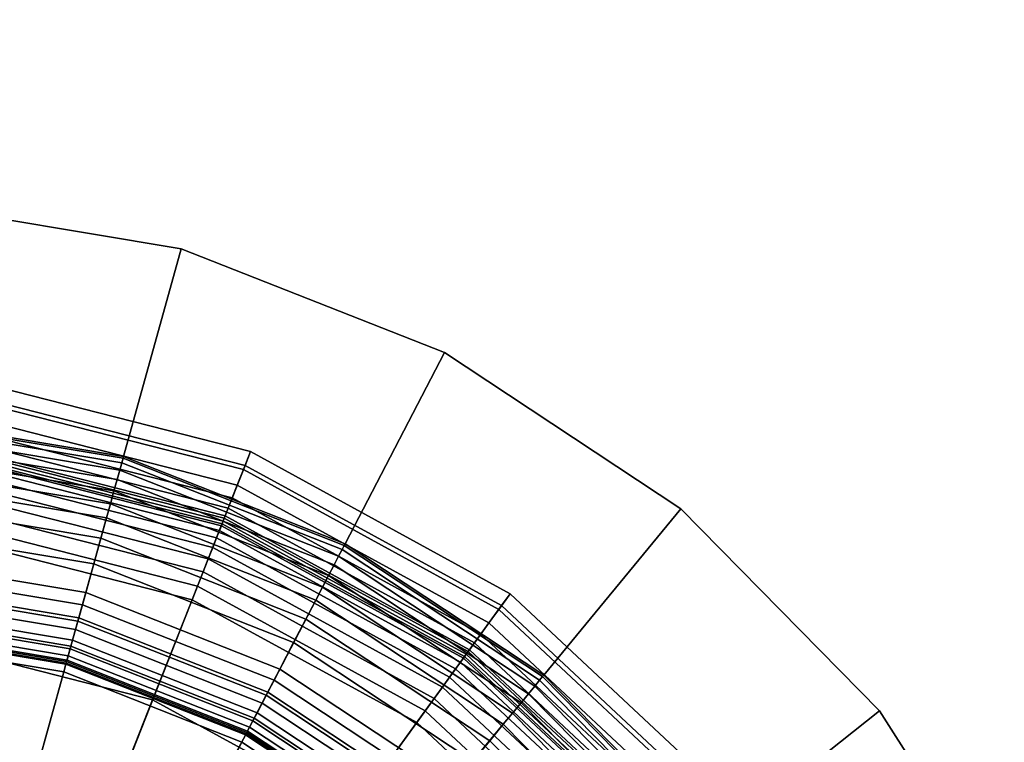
# Model space of a CAD drawing. Extents: x -43.1 to 43.1, y -41.3 to 41.3.
# Tile 117 of 256: x -17.6 to -16.6, y -3.6 to -2.8. Entities that reach past the tile are written whole.
import ezdxf

# ---------------------------------------------------------------- set-up
doc = ezdxf.new("R2010")
doc.units = 0
for name, color, linetype in [('LAMP', 7, 'CONTINUOUS'), ('LAMP_SUPPORT', 18, 'CONTINUOUS'), ('METAL_BASE', 254, 'CONTINUOUS')]:
    doc.layers.add(name, color=color, linetype=linetype)

msp = doc.modelspace()

# ---------------------------------------------------------------- linework, layer by layer
at = {"layer": 'LAMP'}
for points in [[(-17.6979, -3.2188, 51.6079), (-17.4064, -3.2931, 51.6079), (-17.3991, -3.2745, 51.8637), (-17.6955, -3.199, 51.8637)], [(-17.6955, -3.199, 51.8637), (-17.3991, -3.2745, 51.8637), (-17.4047, -3.2887, 51.9815), (-17.6974, -3.2141, 51.9815)], [(-17.6974, -3.2141, 51.9815), (-17.4047, -3.2887, 51.9815), (-17.4262, -3.3432, 52.1042), (-17.7046, -3.2723, 52.1042)], [(-17.7001, -3.2359, 51.3235), (-17.4127, -3.3091, 51.3235), (-17.4064, -3.2931, 51.6079), (-17.6979, -3.2188, 51.6079)], [(-17.7018, -3.25, 51.0232), (-17.4179, -3.3224, 51.0232), (-17.4127, -3.3091, 51.3235), (-17.7001, -3.2359, 51.3235)], [(-17.7032, -3.2613, 50.7202), (-17.4221, -3.333, 50.7202), (-17.4179, -3.3224, 51.0232), (-17.7018, -3.25, 51.0232)], [(-17.7043, -3.2699, 50.4272), (-17.4253, -3.341, 50.4272), (-17.4221, -3.333, 50.7202), (-17.7032, -3.2613, 50.7202)], [(-17.7046, -3.2723, 52.1042), (-17.4262, -3.3432, 52.1042), (-17.4594, -3.4276, 52.2234), (-17.7158, -3.3622, 52.2234)], [(-17.7054, -3.2787, 49.9233), (-17.4285, -3.3493, 49.9233), (-17.4274, -3.3464, 50.1573), (-17.705, -3.2756, 50.1573)], [(-17.705, -3.2756, 50.1573), (-17.4274, -3.3464, 50.1573), (-17.4253, -3.341, 50.4272), (-17.7043, -3.2699, 50.4272)], [(-17.4064, -3.2931, 51.6079), (-17.1425, -3.4376, 51.6079), (-17.1308, -3.4214, 51.8637), (-17.3991, -3.2745, 51.8637)], [(-17.3991, -3.2745, 51.8637), (-17.1308, -3.4214, 51.8637), (-17.1397, -3.4337, 51.9815), (-17.4047, -3.2887, 51.9815)], [(-17.7073, -3.294, 49.8822), (-17.4342, -3.3636, 49.8822), (-17.4312, -3.356, 49.8943), (-17.7063, -3.2859, 49.8943)], [(-17.7063, -3.2859, 49.8943), (-17.4312, -3.356, 49.8943), (-17.4292, -3.3511, 49.9082), (-17.7056, -3.2806, 49.9082)], [(-17.7056, -3.2806, 49.9082), (-17.4292, -3.3511, 49.9082), (-17.4285, -3.3493, 49.9233), (-17.7054, -3.2787, 49.9233)], [(-17.7086, -3.3047, 49.8722), (-17.4381, -3.3736, 49.8722), (-17.4342, -3.3636, 49.8822), (-17.7073, -3.294, 49.8822)], [(-17.4047, -3.2887, 51.9815), (-17.1397, -3.4337, 51.9815), (-17.1741, -3.4812, 52.1042), (-17.4262, -3.3432, 52.1042)], [(-17.4127, -3.3091, 51.3235), (-17.1526, -3.4515, 51.3235), (-17.1425, -3.4376, 51.6079), (-17.4064, -3.2931, 51.6079)], [(-17.7102, -3.3173, 49.8647), (-17.4428, -3.3855, 49.8647), (-17.4381, -3.3736, 49.8722), (-17.7086, -3.3047, 49.8722)], [(-17.712, -3.3317, 49.8601), (-17.4481, -3.3989, 49.8601), (-17.4428, -3.3855, 49.8647), (-17.7102, -3.3173, 49.8647)], [(-17.4179, -3.3224, 51.0232), (-17.161, -3.4631, 51.0232), (-17.1526, -3.4515, 51.3235), (-17.4127, -3.3091, 51.3235)], [(-17.4221, -3.333, 50.7202), (-17.1676, -3.4723, 50.7202), (-17.161, -3.4631, 51.0232), (-17.4179, -3.3224, 51.0232)], [(-17.7139, -3.3472, 49.8588), (-17.4538, -3.4135, 49.8588), (-17.4481, -3.3989, 49.8601), (-17.712, -3.3317, 49.8601)], [(-17.4253, -3.341, 50.4272), (-17.1727, -3.4793, 50.4272), (-17.1676, -3.4723, 50.7202), (-17.4221, -3.333, 50.7202)], [(-17.7442, -3.5902, 49.8664), (-17.5436, -3.6413, 49.8664), (-17.4538, -3.4135, 49.8588), (-17.7139, -3.3472, 49.8588)], [(-17.4262, -3.3432, 52.1042), (-17.1741, -3.4812, 52.1042), (-17.2273, -3.5546, 52.2234), (-17.4594, -3.4276, 52.2234)], [(-17.4285, -3.3493, 49.9233), (-17.1779, -3.4865, 49.9233), (-17.1761, -3.484, 50.1573), (-17.4274, -3.3464, 50.1573)], [(-17.4274, -3.3464, 50.1573), (-17.1761, -3.484, 50.1573), (-17.1727, -3.4793, 50.4272), (-17.4253, -3.341, 50.4272)], [(-17.4342, -3.3636, 49.8822), (-17.187, -3.499, 49.8822), (-17.1821, -3.4923, 49.8943), (-17.4312, -3.356, 49.8943)], [(-17.4312, -3.356, 49.8943), (-17.1821, -3.4923, 49.8943), (-17.179, -3.488, 49.9082), (-17.4292, -3.3511, 49.9082)], [(-17.4292, -3.3511, 49.9082), (-17.179, -3.488, 49.9082), (-17.1779, -3.4865, 49.9233), (-17.4285, -3.3493, 49.9233)], [(-17.7158, -3.3622, 52.2234), (-17.4594, -3.4276, 52.2234), (-17.5002, -3.5311, 52.3306), (-17.7296, -3.4726, 52.3306)], [(-17.4381, -3.3736, 49.8722), (-17.1933, -3.5077, 49.8722), (-17.187, -3.499, 49.8822), (-17.4342, -3.3636, 49.8822)], [(-17.4428, -3.3855, 49.8647), (-17.2007, -3.518, 49.8647), (-17.1933, -3.5077, 49.8722), (-17.4381, -3.3736, 49.8722)], [(-17.4481, -3.3989, 49.8601), (-17.2092, -3.5297, 49.8601), (-17.2007, -3.518, 49.8647), (-17.4428, -3.3855, 49.8647)], [(-17.4538, -3.4135, 49.8588), (-17.2184, -3.5424, 49.8588), (-17.2092, -3.5297, 49.8601), (-17.4481, -3.3989, 49.8601)], [(-17.5436, -3.6413, 49.8664), (-17.362, -3.7407, 49.8664), (-17.2184, -3.5424, 49.8588), (-17.4538, -3.4135, 49.8588)], [(-17.4594, -3.4276, 52.2234), (-17.2273, -3.5546, 52.2234), (-17.2925, -3.6448, 52.3306), (-17.5002, -3.5311, 52.3306)], [(-17.1425, -3.4376, 51.6079), (-16.9229, -3.6432, 51.6079), (-16.9075, -3.6304, 51.8637), (-17.1308, -3.4214, 51.8637)], [(-17.1308, -3.4214, 51.8637), (-16.9075, -3.6304, 51.8637), (-16.9192, -3.6401, 51.9815), (-17.1397, -3.4337, 51.9815)], [(-17.1397, -3.4337, 51.9815), (-16.9192, -3.6401, 51.9815), (-16.9643, -3.6776, 52.1042), (-17.1741, -3.4812, 52.1042)], [(-17.1526, -3.4515, 51.3235), (-16.9361, -3.6541, 51.3235), (-16.9229, -3.6432, 51.6079), (-17.1425, -3.4376, 51.6079)], [(-17.161, -3.4631, 51.0232), (-16.947, -3.6632, 51.0232), (-16.9361, -3.6541, 51.3235), (-17.1526, -3.4515, 51.3235)], [(-17.1676, -3.4723, 50.7202), (-16.9558, -3.6705, 50.7202), (-16.947, -3.6632, 51.0232), (-17.161, -3.4631, 51.0232)], [(-17.7296, -3.4726, 52.3306), (-17.5002, -3.5311, 52.3306), (-17.5444, -3.6433, 52.4176), (-17.7445, -3.5923, 52.4176)], [(-17.1761, -3.484, 50.1573), (-16.9669, -3.6797, 50.1573), (-16.9624, -3.676, 50.4272), (-17.1727, -3.4793, 50.4272)], [(-17.1727, -3.4793, 50.4272), (-16.9624, -3.676, 50.4272), (-16.9558, -3.6705, 50.7202), (-17.1676, -3.4723, 50.7202)], [(-17.1741, -3.4812, 52.1042), (-16.9643, -3.6776, 52.1042), (-17.034, -3.7355, 52.2234), (-17.2273, -3.5546, 52.2234)], [(-17.1821, -3.4923, 49.8943), (-16.9748, -3.6863, 49.8943), (-16.9708, -3.6829, 49.9082), (-17.179, -3.488, 49.9082)], [(-17.179, -3.488, 49.9082), (-16.9708, -3.6829, 49.9082), (-16.9693, -3.6817, 49.9233), (-17.1779, -3.4865, 49.9233)], [(-17.1779, -3.4865, 49.9233), (-16.9693, -3.6817, 49.9233), (-16.9669, -3.6797, 50.1573), (-17.1761, -3.484, 50.1573)], [(-17.1933, -3.5077, 49.8722), (-16.9894, -3.6984, 49.8722), (-16.9812, -3.6916, 49.8822), (-17.187, -3.499, 49.8822)], [(-17.187, -3.499, 49.8822), (-16.9812, -3.6916, 49.8822), (-16.9748, -3.6863, 49.8943), (-17.1821, -3.4923, 49.8943)], [(-17.2007, -3.518, 49.8647), (-16.9993, -3.7066, 49.8647), (-16.9894, -3.6984, 49.8722), (-17.1933, -3.5077, 49.8722)], [(-17.2092, -3.5297, 49.8601), (-17.0104, -3.7158, 49.8601), (-16.9993, -3.7066, 49.8647), (-17.2007, -3.518, 49.8647)], [(-17.5002, -3.5311, 52.3306), (-17.2925, -3.6448, 52.3306), (-17.3632, -3.7425, 52.4176), (-17.5444, -3.6433, 52.4176)], [(-17.2184, -3.5424, 49.8588), (-17.0224, -3.7258, 49.8588), (-17.0104, -3.7158, 49.8601), (-17.2092, -3.5297, 49.8601)], [(-17.362, -3.7407, 49.8664), (-17.2108, -3.8822, 49.8664), (-17.0224, -3.7258, 49.8588), (-17.2184, -3.5424, 49.8588)], [(-17.2273, -3.5546, 52.2234), (-17.034, -3.7355, 52.2234), (-17.1197, -3.8066, 52.3306), (-17.2925, -3.6448, 52.3306)]]:
    msp.add_3dface(points, dxfattribs=at)
at = {"layer": 'LAMP_SUPPORT'}
for points in [[(-17.5322, -3.2861, 46.181), (-17.7736, -3.2457, 46.181), (-17.7741, -3.2534, 46.1688), (-17.5342, -3.2936, 46.1688)], [(-17.5342, -3.2936, 49.7148), (-17.7741, -3.2534, 49.7148), (-17.7736, -3.2457, 49.7026), (-17.5322, -3.2861, 49.7026)], [(-17.5308, -3.2813, 46.1948), (-17.7733, -3.2408, 46.1948), (-17.7736, -3.2457, 46.181), (-17.5322, -3.2861, 46.181)], [(-17.5322, -3.2861, 49.7026), (-17.7736, -3.2457, 49.7026), (-17.7733, -3.2408, 49.6888), (-17.5308, -3.2813, 49.6888)], [(-17.5304, -3.2796, 46.2099), (-17.7732, -3.239, 46.2099), (-17.7733, -3.2408, 46.1948), (-17.5308, -3.2813, 46.1948)], [(-17.5308, -3.2813, 49.6888), (-17.7733, -3.2408, 49.6888), (-17.7732, -3.239, 49.6738), (-17.5304, -3.2797, 49.6738)], [(-17.5304, -3.2797, 49.6738), (-17.7732, -3.239, 49.6738), (-17.7732, -3.239, 46.2099), (-17.5304, -3.2796, 46.2099)], [(-17.5342, -3.2936, 46.1688), (-17.7741, -3.2534, 46.1688), (-17.7747, -3.2636, 46.1587), (-17.537, -3.3034, 46.1587)], [(-17.5369, -3.3034, 49.725), (-17.7747, -3.2636, 49.725), (-17.7741, -3.2534, 49.7148), (-17.5342, -3.2936, 49.7148)], [(-17.537, -3.3034, 46.1587), (-17.7747, -3.2636, 46.1587), (-17.7754, -3.2758, 46.1509), (-17.5402, -3.3151, 46.1509)], [(-17.5402, -3.3151, 49.7328), (-17.7754, -3.2758, 49.7328), (-17.7747, -3.2636, 49.725), (-17.5369, -3.3034, 49.725)], [(-17.5402, -3.3151, 46.1509), (-17.7754, -3.2758, 46.1509), (-17.7763, -3.2896, 46.146), (-17.5439, -3.3284, 46.146)], [(-17.5439, -3.3284, 49.7377), (-17.7763, -3.2896, 49.7377), (-17.7754, -3.2758, 49.7328), (-17.5402, -3.3151, 49.7328)], [(-17.3044, -3.3758, 46.181), (-17.5322, -3.2861, 46.181), (-17.5342, -3.2936, 46.1688), (-17.308, -3.3827, 46.1688)], [(-17.308, -3.3827, 49.7148), (-17.5342, -3.2936, 49.7148), (-17.5322, -3.2861, 49.7026), (-17.3044, -3.3758, 49.7026)], [(-17.3021, -3.3714, 46.1948), (-17.5308, -3.2813, 46.1948), (-17.5322, -3.2861, 46.181), (-17.3044, -3.3758, 46.181)], [(-17.3044, -3.3758, 49.7026), (-17.5322, -3.2861, 49.7026), (-17.5308, -3.2813, 49.6888), (-17.3021, -3.3714, 49.6888)], [(-17.3013, -3.3699, 46.2099), (-17.5304, -3.2796, 46.2099), (-17.5308, -3.2813, 46.1948), (-17.3021, -3.3714, 46.1948)], [(-17.3021, -3.3714, 49.6888), (-17.5308, -3.2813, 49.6888), (-17.5304, -3.2797, 49.6738), (-17.3013, -3.3699, 49.6738)], [(-17.3013, -3.3699, 49.6738), (-17.5304, -3.2797, 49.6738), (-17.5304, -3.2796, 46.2099), (-17.3013, -3.3699, 46.2099)], [(-17.5439, -3.3284, 46.146), (-17.7763, -3.2896, 46.146), (-17.7772, -3.3046, 46.1442), (-17.5479, -3.3429, 46.1442)], [(-17.5479, -3.3429, 49.7394), (-17.7772, -3.3046, 49.7394), (-17.7763, -3.2896, 49.7377), (-17.5439, -3.3284, 49.7377)], [(-17.308, -3.3827, 46.1688), (-17.5342, -3.2936, 46.1688), (-17.537, -3.3034, 46.1587), (-17.3127, -3.3917, 46.1587)], [(-17.3127, -3.3917, 49.725), (-17.5369, -3.3034, 49.725), (-17.5342, -3.2936, 49.7148), (-17.308, -3.3827, 49.7148)], [(-17.5728, -3.4328, 49.7394), (-17.7829, -3.3976, 49.7394), (-17.7772, -3.3046, 49.7394), (-17.5479, -3.3429, 49.7394)], [(-17.5479, -3.3429, 46.1442), (-17.7772, -3.3046, 46.1442), (-17.7785, -3.3265, 46.1425), (-17.5538, -3.3641, 46.1425)], [(-17.3127, -3.3917, 46.1587), (-17.537, -3.3034, 46.1587), (-17.5402, -3.3151, 46.1509), (-17.3183, -3.4025, 46.1509)], [(-17.3183, -3.4025, 49.7328), (-17.5402, -3.3151, 49.7328), (-17.5369, -3.3034, 49.725), (-17.3127, -3.3917, 49.725)], [(-17.3183, -3.4025, 46.1509), (-17.5402, -3.3151, 46.1509), (-17.5439, -3.3284, 46.146), (-17.3247, -3.4148, 46.146)], [(-17.3247, -3.4148, 49.7377), (-17.5439, -3.3284, 49.7377), (-17.5402, -3.3151, 49.7328), (-17.3183, -3.4025, 49.7328)], [(-17.5538, -3.3641, 46.1425), (-17.7785, -3.3265, 46.1425), (-17.7802, -3.354, 46.1378), (-17.5611, -3.3906, 46.1378)], [(-17.3247, -3.4148, 46.146), (-17.5439, -3.3284, 46.146), (-17.5479, -3.3429, 46.1442), (-17.3316, -3.4281, 46.1442)], [(-17.3316, -3.4281, 49.7394), (-17.5479, -3.3429, 49.7394), (-17.5439, -3.3284, 49.7377), (-17.3247, -3.4148, 49.7377)], [(-17.3747, -3.5109, 49.7394), (-17.5728, -3.4328, 49.7394), (-17.5479, -3.3429, 49.7394), (-17.3316, -3.4281, 49.7394)], [(-17.3316, -3.4281, 46.1442), (-17.5479, -3.3429, 46.1442), (-17.5538, -3.3641, 46.1425), (-17.3418, -3.4476, 46.1425)], [(-17.5611, -3.3906, 46.1378), (-17.7802, -3.354, 46.1378), (-17.7821, -3.3847, 46.1302), (-17.5694, -3.4203, 46.1302)], [(-17.3418, -3.4476, 46.1425), (-17.5538, -3.3641, 46.1425), (-17.5611, -3.3906, 46.1378), (-17.3545, -3.472, 46.1378)], [(-17.1003, -3.5109, 46.181), (-17.3044, -3.3758, 46.181), (-17.308, -3.3827, 46.1688), (-17.1052, -3.5169, 46.1688)], [(-17.1052, -3.5169, 49.7148), (-17.308, -3.3827, 49.7148), (-17.3044, -3.3758, 49.7026), (-17.1003, -3.5109, 49.7026)], [(-17.0971, -3.5071, 46.1948), (-17.3021, -3.3714, 46.1948), (-17.3044, -3.3758, 46.181), (-17.1003, -3.5109, 46.181)], [(-17.1003, -3.5109, 49.7026), (-17.3044, -3.3758, 49.7026), (-17.3021, -3.3714, 49.6888), (-17.0971, -3.5071, 49.6888)], [(-17.096, -3.5058, 46.2099), (-17.3013, -3.3699, 46.2099), (-17.3021, -3.3714, 46.1948), (-17.0971, -3.5071, 46.1948)], [(-17.0971, -3.5071, 49.6888), (-17.3021, -3.3714, 49.6888), (-17.3013, -3.3699, 49.6738), (-17.096, -3.5058, 49.6738)], [(-17.096, -3.5058, 49.6738), (-17.3013, -3.3699, 49.6738), (-17.3013, -3.3699, 46.2099), (-17.096, -3.5058, 46.2099)], [(-17.5694, -3.4203, 46.1302), (-17.7821, -3.3847, 46.1302), (-17.784, -3.4153, 46.1202), (-17.5776, -3.4498, 46.1202)], [(-17.1052, -3.5169, 46.1688), (-17.308, -3.3827, 46.1688), (-17.3127, -3.3917, 46.1587), (-17.1117, -3.5248, 46.1587)], [(-17.1117, -3.5248, 49.725), (-17.3127, -3.3917, 49.725), (-17.308, -3.3827, 49.7148), (-17.1052, -3.5169, 49.7148)], [(-17.5766, -3.4462, 49.7378), (-17.7837, -3.4116, 49.7378), (-17.7829, -3.3976, 49.7394), (-17.5728, -3.4328, 49.7394)], [(-17.3545, -3.472, 46.1378), (-17.5611, -3.3906, 46.1378), (-17.5694, -3.4203, 46.1302), (-17.3687, -3.4994, 46.1302)], [(-17.1117, -3.5248, 46.1587), (-17.3127, -3.3917, 46.1587), (-17.3183, -3.4025, 46.1509), (-17.1194, -3.5342, 46.1509)], [(-17.1194, -3.5342, 49.7328), (-17.3183, -3.4025, 49.7328), (-17.3127, -3.3917, 49.725), (-17.1117, -3.5248, 49.725)], [(-17.1194, -3.5342, 46.1509), (-17.3183, -3.4025, 46.1509), (-17.3247, -3.4148, 46.146), (-17.1282, -3.5448, 46.146)], [(-17.1282, -3.5448, 49.7377), (-17.3247, -3.4148, 49.7377), (-17.3183, -3.4025, 49.7328), (-17.1194, -3.5342, 49.7328)], [(-17.5776, -3.4498, 46.1202), (-17.784, -3.4153, 46.1202), (-17.7856, -3.442, 46.1081), (-17.5847, -3.4756, 46.1081)], [(-17.58, -3.4586, 49.7333), (-17.7845, -3.4244, 49.7333), (-17.7837, -3.4116, 49.7378), (-17.5766, -3.4462, 49.7378)], [(-17.1282, -3.5448, 46.146), (-17.3247, -3.4148, 46.146), (-17.3316, -3.4281, 46.1442), (-17.1378, -3.5565, 46.1442)], [(-17.1378, -3.5565, 49.7394), (-17.3316, -3.4281, 49.7394), (-17.3247, -3.4148, 49.7377), (-17.1282, -3.5448, 49.7377)], [(-17.583, -3.4695, 49.7261), (-17.7852, -3.4357, 49.7261), (-17.7845, -3.4244, 49.7333), (-17.58, -3.4586, 49.7333)], [(-17.3687, -3.4994, 46.1302), (-17.5694, -3.4203, 46.1302), (-17.5776, -3.4498, 46.1202), (-17.3828, -3.5265, 46.1202)], [(-17.1971, -3.6284, 49.7394), (-17.3747, -3.5109, 49.7394), (-17.3316, -3.4281, 49.7394), (-17.1378, -3.5565, 49.7394)], [(-17.1378, -3.5565, 46.1442), (-17.3316, -3.4281, 46.1442), (-17.3418, -3.4476, 46.1425), (-17.1517, -3.5734, 46.1425)], [(-17.5855, -3.4786, 49.7167), (-17.7858, -3.4451, 49.7167), (-17.7852, -3.4357, 49.7261), (-17.583, -3.4695, 49.7261)], [(-17.3811, -3.5232, 49.7378), (-17.5766, -3.4462, 49.7378), (-17.5728, -3.4328, 49.7394), (-17.3747, -3.5109, 49.7394)], [(-17.5847, -3.4756, 46.1081), (-17.7856, -3.442, 46.1081), (-17.7868, -3.4613, 46.0942), (-17.5899, -3.4942, 46.0942)], [(-17.5875, -3.4855, 49.7054), (-17.7862, -3.4523, 49.7054), (-17.7858, -3.4451, 49.7167), (-17.5855, -3.4786, 49.7167)], [(-17.3828, -3.5265, 46.1202), (-17.5776, -3.4498, 46.1202), (-17.5847, -3.4756, 46.1081), (-17.3952, -3.5502, 46.1081)], [(-17.3871, -3.5346, 49.7333), (-17.58, -3.4586, 49.7333), (-17.5766, -3.4462, 49.7378), (-17.3811, -3.5232, 49.7378)], [(-17.1517, -3.5734, 46.1425), (-17.3418, -3.4476, 46.1425), (-17.3545, -3.472, 46.1378), (-17.1693, -3.5946, 46.1378)], [(-17.8436, -4.3906, 48.7749), (-17.7867, -3.4602, 48.7749), (-17.5896, -3.4931, 48.7749), (-17.4036, -3.5664, 48.7749)], [(-17.5896, -3.4931, 48.7749), (-17.7867, -3.4602, 48.7749), (-17.7866, -3.4585, 49.6786), (-17.5891, -3.4915, 49.6786)], [(-17.5891, -3.4915, 49.6786), (-17.7866, -3.4585, 49.6786), (-17.7865, -3.4569, 49.6925), (-17.5887, -3.49, 49.6925)], [(-17.5887, -3.49, 49.6925), (-17.7865, -3.4569, 49.6925), (-17.7862, -3.4523, 49.7054), (-17.5875, -3.4855, 49.7054)], [(-17.3923, -3.5446, 49.7261), (-17.583, -3.4695, 49.7261), (-17.58, -3.4586, 49.7333), (-17.3871, -3.5346, 49.7333)], [(-17.5921, -3.5022, 46.0789), (-17.7873, -3.4696, 46.0789), (-17.7938, -3.5754, 45.0568), (-17.6204, -3.6044, 45.0568)], [(-17.5899, -3.4942, 46.0942), (-17.7868, -3.4613, 46.0942), (-17.7873, -3.4696, 46.0789), (-17.5921, -3.5022, 46.0789)], [(-17.3966, -3.553, 49.7167), (-17.5855, -3.4786, 49.7167), (-17.583, -3.4695, 49.7261), (-17.3923, -3.5446, 49.7261)], [(-17.3952, -3.5502, 46.1081), (-17.5847, -3.4756, 46.1081), (-17.5899, -3.4942, 46.0942), (-17.4041, -3.5674, 46.0942)], [(-17.4, -3.5594, 49.7054), (-17.5875, -3.4855, 49.7054), (-17.5855, -3.4786, 49.7167), (-17.3966, -3.553, 49.7167)], [(-17.1693, -3.5946, 46.1378), (-17.3545, -3.472, 46.1378), (-17.3687, -3.4994, 46.1302), (-17.1889, -3.6184, 46.1302)], [(-17.4028, -3.5649, 49.6786), (-17.5891, -3.4915, 49.6786), (-17.5887, -3.49, 49.6925), (-17.4021, -3.5635, 49.6925)], [(-17.4021, -3.5635, 49.6925), (-17.5887, -3.49, 49.6925), (-17.5875, -3.4855, 49.7054), (-17.4, -3.5594, 49.7054)], [(-17.4041, -3.5674, 46.0942), (-17.5899, -3.4942, 46.0942), (-17.5921, -3.5022, 46.0789), (-17.408, -3.5748, 46.0789)], [(-17.4036, -3.5664, 48.7749), (-17.5896, -3.4931, 48.7749), (-17.5891, -3.4915, 49.6786), (-17.4028, -3.5649, 49.6786)], [(-17.1889, -3.6184, 46.1302), (-17.3687, -3.4994, 46.1302), (-17.3828, -3.5265, 46.1202), (-17.2083, -3.642, 46.1202)], [(-17.408, -3.5748, 46.0789), (-17.5921, -3.5022, 46.0789), (-17.6204, -3.6044, 45.0568), (-17.4569, -3.6688, 45.0568)], [(-17.206, -3.6392, 49.7378), (-17.3811, -3.5232, 49.7378), (-17.3747, -3.5109, 49.7394), (-17.1971, -3.6284, 49.7394)], [(-16.9287, -3.6855, 46.181), (-17.1003, -3.5109, 46.181), (-17.1052, -3.5169, 46.1688), (-16.9348, -3.6904, 46.1688)], [(-16.9348, -3.6904, 49.7148), (-17.1052, -3.5169, 49.7148), (-17.1003, -3.5109, 49.7026), (-16.9287, -3.6855, 49.7026)], [(-16.9248, -3.6824, 46.1948), (-17.0971, -3.5071, 46.1948), (-17.1003, -3.5109, 46.181), (-16.9287, -3.6855, 46.181)], [(-16.9287, -3.6855, 49.7026), (-17.1003, -3.5109, 49.7026), (-17.0971, -3.5071, 49.6888), (-16.9248, -3.6824, 49.6888)], [(-16.9235, -3.6814, 46.2099), (-17.096, -3.5058, 46.2099), (-17.0971, -3.5071, 46.1948), (-16.9248, -3.6824, 46.1948)], [(-16.9248, -3.6824, 49.6888), (-17.0971, -3.5071, 49.6888), (-17.096, -3.5058, 49.6738), (-16.9235, -3.6814, 49.6738)], [(-16.9235, -3.6814, 49.6738), (-17.096, -3.5058, 49.6738), (-17.096, -3.5058, 46.2099), (-16.9235, -3.6814, 46.2099)], [(-16.9348, -3.6904, 46.1688), (-17.1052, -3.5169, 46.1688), (-17.1117, -3.5248, 46.1587), (-16.9427, -3.6967, 46.1587)], [(-16.9427, -3.6967, 49.725), (-17.1117, -3.5248, 49.725), (-17.1052, -3.5169, 49.7148), (-16.9348, -3.6904, 49.7148)], [(-17.2083, -3.642, 46.1202), (-17.3828, -3.5265, 46.1202), (-17.3952, -3.5502, 46.1081), (-17.2253, -3.6627, 46.1081)], [(-17.2141, -3.6491, 49.7333), (-17.3871, -3.5346, 49.7333), (-17.3811, -3.5232, 49.7378), (-17.206, -3.6392, 49.7378)], [(-16.9427, -3.6967, 46.1587), (-17.1117, -3.5248, 46.1587), (-17.1194, -3.5342, 46.1509), (-16.9523, -3.7043, 46.1509)], [(-16.9523, -3.7043, 49.7328), (-17.1194, -3.5342, 49.7328), (-17.1117, -3.5248, 49.725), (-16.9427, -3.6967, 49.725)], [(-17.2213, -3.6578, 49.7261), (-17.3923, -3.5446, 49.7261), (-17.3871, -3.5346, 49.7333), (-17.2141, -3.6491, 49.7333)], [(-16.9523, -3.7043, 46.1509), (-17.1194, -3.5342, 46.1509), (-17.1282, -3.5448, 46.146), (-16.9631, -3.7129, 46.146)], [(-16.9631, -3.7129, 49.7377), (-17.1282, -3.5448, 49.7377), (-17.1194, -3.5342, 49.7328), (-16.9523, -3.7043, 49.7328)], [(-17.2253, -3.6627, 46.1081), (-17.3952, -3.5502, 46.1081), (-17.4041, -3.5674, 46.0942), (-17.2376, -3.6776, 46.0942)], [(-17.2273, -3.6651, 49.7167), (-17.3966, -3.553, 49.7167), (-17.3923, -3.5446, 49.7261), (-17.2213, -3.6578, 49.7261)], [(-16.9631, -3.7129, 46.146), (-17.1282, -3.5448, 46.146), (-17.1378, -3.5565, 46.1442), (-16.9748, -3.7223, 46.1442)], [(-16.9748, -3.7223, 49.7394), (-17.1378, -3.5565, 49.7394), (-17.1282, -3.5448, 49.7377), (-16.9631, -3.7129, 49.7377)], [(-17.2348, -3.6742, 49.6925), (-17.4021, -3.5635, 49.6925), (-17.4, -3.5594, 49.7054), (-17.2319, -3.6706, 49.7054)], [(-17.2319, -3.6706, 49.7054), (-17.4, -3.5594, 49.7054), (-17.3966, -3.553, 49.7167), (-17.2273, -3.6651, 49.7167)], [(-17.0478, -3.7803, 49.7394), (-17.1971, -3.6284, 49.7394), (-17.1378, -3.5565, 49.7394), (-16.9748, -3.7223, 49.7394)], [(-16.9748, -3.7223, 46.1442), (-17.1378, -3.5565, 46.1442), (-17.1517, -3.5734, 46.1425), (-16.992, -3.7359, 46.1425)], [(-17.8436, -4.3906, 48.7749), (-17.4036, -3.5664, 48.7749), (-17.2369, -3.6767, 48.7749)], [(-17.2376, -3.6776, 46.0942), (-17.4041, -3.5674, 46.0942), (-17.408, -3.5748, 46.0789), (-17.2429, -3.684, 46.0789)], [(-17.2369, -3.6767, 48.7749), (-17.4036, -3.5664, 48.7749), (-17.4028, -3.5649, 49.6786), (-17.2359, -3.6754, 49.6786)], [(-17.2359, -3.6754, 49.6786), (-17.4028, -3.5649, 49.6786), (-17.4021, -3.5635, 49.6925), (-17.2348, -3.6742, 49.6925)], [(-17.2429, -3.684, 46.0789), (-17.408, -3.5748, 46.0789), (-17.4569, -3.6688, 45.0568), (-17.3104, -3.7658, 45.0568)], [(-16.992, -3.7359, 46.1425), (-17.1517, -3.5734, 46.1425), (-17.1693, -3.5946, 46.1378), (-17.0136, -3.753, 46.1378)]]:
    msp.add_3dface(points, dxfattribs=at)
at = {"layer": 'METAL_BASE'}
for points in [[(-17.3984, -4.0487, 47.6531), (-17.4075, -4.0136, 47.518), (-1.6946, 0.05, 47.518), (-1.6855, 0.015, 47.6531)], [(-17.4075, -4.0136, 47.518), (-17.3984, -4.0487, 47.3829), (-1.6855, 0.015, 47.3829), (-1.6946, 0.05, 47.518)], [(-17.3736, -4.1444, 47.7519), (-17.3984, -4.0487, 47.6531), (-1.6855, 0.015, 47.6531), (-1.6607, -0.0808, 47.7519)], [(-17.3984, -4.0487, 47.3829), (-17.3736, -4.1444, 47.2841), (-1.6607, -0.0808, 47.2841), (-1.6855, 0.015, 47.3829)], [(-17.3398, -4.2751, 47.7881), (-17.3736, -4.1444, 47.7519), (-1.6607, -0.0808, 47.7519), (-1.6269, -0.2115, 47.7881)], [(-17.3736, -4.1444, 47.2841), (-17.3398, -4.2751, 47.2479), (-1.6269, -0.2115, 47.2479), (-1.6607, -0.0808, 47.2841)], [(-17.306, -4.4059, 47.7519), (-17.3398, -4.2751, 47.7881), (-1.6269, -0.2115, 47.7881), (-1.5931, -0.3423, 47.7519)], [(-17.3398, -4.2751, 47.2479), (-17.306, -4.4059, 47.2841), (-1.5931, -0.3423, 47.2841), (-1.6269, -0.2115, 47.2479)], [(-17.2813, -4.5016, 47.6531), (-17.306, -4.4059, 47.7519), (-1.5931, -0.3423, 47.7519), (-1.5684, -0.438, 47.6531)], [(-17.306, -4.4059, 47.2841), (-17.2813, -4.5016, 47.3829), (-1.5684, -0.438, 47.3829), (-1.5931, -0.3423, 47.2841)], [(-17.2722, -4.5366, 47.518), (-17.2813, -4.5016, 47.6531), (-1.5684, -0.438, 47.6531), (-1.5593, -0.473, 47.518)], [(-17.2813, -4.5016, 47.3829), (-17.2722, -4.5366, 47.518), (-1.5593, -0.473, 47.518), (-1.5684, -0.438, 47.3829)], [(-26.1197, -19.9225, 20.447), (-26.1419, -19.8939, 20.312), (-1.468, -0.7437, 20.312), (-1.4459, -0.7723, 20.447)], [(-26.1419, -19.8939, 20.312), (-26.1197, -19.9225, 20.1769), (-1.4459, -0.7723, 20.1769), (-1.468, -0.7437, 20.312)], [(-26.0591, -20.0006, 20.5459), (-26.1197, -19.9225, 20.447), (-1.4459, -0.7723, 20.447), (-1.3852, -0.8504, 20.5459)], [(-26.1197, -19.9225, 20.1769), (-26.0591, -20.0006, 20.0781), (-1.3852, -0.8504, 20.0781), (-1.4459, -0.7723, 20.1769)], [(-25.9763, -20.1073, 20.5821), (-26.0591, -20.0006, 20.5459), (-1.3852, -0.8504, 20.5459), (-1.3024, -0.9571, 20.5821)], [(-26.0591, -20.0006, 20.0781), (-25.9763, -20.1073, 20.0419), (-1.3024, -0.9571, 20.0419), (-1.3852, -0.8504, 20.0781)], [(-25.8935, -20.214, 20.5459), (-25.9763, -20.1073, 20.5821), (-1.3024, -0.9571, 20.5821), (-1.2196, -1.0637, 20.5459)], [(-25.9763, -20.1073, 20.0419), (-25.8935, -20.214, 20.0781), (-1.2196, -1.0637, 20.0781), (-1.3024, -0.9571, 20.0419)], [(-27.3869, -31.72, 30.241), (-27.4144, -31.6965, 30.106), (-1.2503, -1.0623, 30.106), (-1.2228, -1.0858, 30.241)], [(-27.4144, -31.6965, 30.106), (-27.3869, -31.72, 29.9709), (-1.2228, -1.0858, 29.9709), (-1.2503, -1.0623, 30.106)], [(-25.8329, -20.2921, 20.447), (-25.8935, -20.214, 20.5459), (-1.2196, -1.0637, 20.5459), (-1.159, -1.1418, 20.447)], [(-25.8935, -20.214, 20.0781), (-25.8329, -20.2921, 20.1769), (-1.159, -1.1418, 20.1769), (-1.2196, -1.0637, 20.0781)], [(-27.3117, -31.7842, 30.3399), (-27.3869, -31.72, 30.241), (-1.2228, -1.0858, 30.241), (-1.1476, -1.15, 30.3399)], [(-27.3869, -31.72, 29.9709), (-27.3117, -31.7842, 29.872), (-1.1476, -1.15, 29.872), (-1.2228, -1.0858, 29.9709)], [(-27.209, -31.8719, 30.3761), (-27.3117, -31.7842, 30.3399), (-1.1476, -1.15, 30.3399), (-1.0449, -1.2377, 30.3761)], [(-27.3117, -31.7842, 29.872), (-27.209, -31.8719, 29.8358), (-1.0449, -1.2377, 29.8358), (-1.1476, -1.15, 29.872)], [(-25.8107, -20.3207, 20.312), (-25.8329, -20.2921, 20.447), (-1.159, -1.1418, 20.447), (-1.1368, -1.1704, 20.312)], [(-25.8329, -20.2921, 20.1769), (-25.8107, -20.3207, 20.312), (-1.1368, -1.1704, 20.312), (-1.159, -1.1418, 20.1769)], [(-27.1063, -31.9597, 30.3399), (-27.209, -31.8719, 30.3761), (-1.0449, -1.2377, 30.3761), (-0.9422, -1.3254, 30.3399)], [(-27.209, -31.8719, 29.8358), (-27.1063, -31.9597, 29.872), (-0.9422, -1.3254, 29.872), (-1.0449, -1.2377, 29.8358)], [(-27.0311, -32.0239, 30.241), (-27.1063, -31.9597, 30.3399), (-0.9422, -1.3254, 30.3399), (-0.867, -1.3896, 30.241)], [(-27.1063, -31.9597, 29.872), (-27.0311, -32.0239, 29.9709), (-0.867, -1.3896, 29.9709), (-0.9422, -1.3254, 29.872)], [(-27.0036, -32.0474, 30.106), (-27.0311, -32.0239, 30.241), (-0.867, -1.3896, 30.241), (-0.8395, -1.4131, 30.106)], [(-27.0311, -32.0239, 29.9709), (-27.0036, -32.0474, 30.106), (-0.8395, -1.4131, 30.106), (-0.867, -1.3896, 29.9709)], [(-17.5304, -3.2796, 47.0545), (-17.4708, -3.0648, 47.0545), (-17.7596, -3.0165, 47.0545), (-17.7732, -3.239, 47.0545)], [(-17.7732, -3.239, 47.9415), (-17.7596, -3.0165, 47.9415), (-17.4708, -3.0648, 47.9415), (-17.5304, -3.2797, 47.9415)], [(-17.4708, -3.0648, 47.9415), (-17.7596, -3.0165, 47.9415), (-17.7596, -3.0165, 47.0545), (-17.4708, -3.0648, 47.0545)], [(-17.3013, -3.3699, 47.0545), (-17.1984, -3.1721, 47.0545), (-17.4708, -3.0648, 47.0545), (-17.5304, -3.2796, 47.0545)], [(-17.5304, -3.2797, 47.9415), (-17.4708, -3.0648, 47.9415), (-17.1984, -3.1721, 47.9415), (-17.3013, -3.3699, 47.9415)], [(-17.1984, -3.1721, 47.9415), (-17.4708, -3.0648, 47.9415), (-17.4708, -3.0648, 47.0545), (-17.1984, -3.1721, 47.0545)], [(-17.096, -3.5058, 47.0545), (-16.9542, -3.3337, 47.0545), (-17.1984, -3.1721, 47.0545), (-17.3013, -3.3699, 47.0545)], [(-17.3013, -3.3699, 47.9415), (-17.1984, -3.1721, 47.9415), (-16.9542, -3.3337, 47.9415), (-17.096, -3.5058, 47.9415)], [(-16.9542, -3.3337, 47.9415), (-17.1984, -3.1721, 47.9415), (-17.1984, -3.1721, 47.0545), (-16.9542, -3.3337, 47.0545)], [(-17.5304, -3.2796, 47.0545), (-17.7732, -3.239, 47.0545), (-17.7732, -3.239, 47.9415), (-17.5304, -3.2797, 47.9415)], [(-17.3013, -3.3699, 47.0545), (-17.5304, -3.2796, 47.0545), (-17.5304, -3.2797, 47.9415), (-17.3013, -3.3699, 47.9415)], [(-16.9235, -3.6814, 47.0545), (-16.749, -3.5426, 47.0545), (-16.9542, -3.3337, 47.0545), (-17.096, -3.5058, 47.0545)], [(-17.096, -3.5058, 47.9415), (-16.9542, -3.3337, 47.9415), (-16.749, -3.5426, 47.9415), (-16.9235, -3.6814, 47.9415)], [(-16.749, -3.5426, 47.9415), (-16.9542, -3.3337, 47.9415), (-16.9542, -3.3337, 47.0545), (-16.749, -3.5426, 47.0545)], [(-17.096, -3.5058, 47.0545), (-17.3013, -3.3699, 47.0545), (-17.3013, -3.3699, 47.9415), (-17.096, -3.5058, 47.9415)], [(-16.9235, -3.6814, 47.0545), (-17.096, -3.5058, 47.0545), (-17.096, -3.5058, 47.9415), (-16.9235, -3.6814, 47.9415)], [(-16.7912, -3.889, 47.0545), (-16.5916, -3.7895, 47.0545), (-16.749, -3.5426, 47.0545), (-16.9235, -3.6814, 47.0545)], [(-16.9235, -3.6814, 47.9415), (-16.749, -3.5426, 47.9415), (-16.5916, -3.7895, 47.9415), (-16.7912, -3.889, 47.9415)], [(-16.5916, -3.7895, 47.9415), (-16.749, -3.5426, 47.9415), (-16.749, -3.5426, 47.0545), (-16.5916, -3.7895, 47.0545)]]:
    msp.add_3dface(points, dxfattribs=at)

doc.saveas('drawing.dxf')
